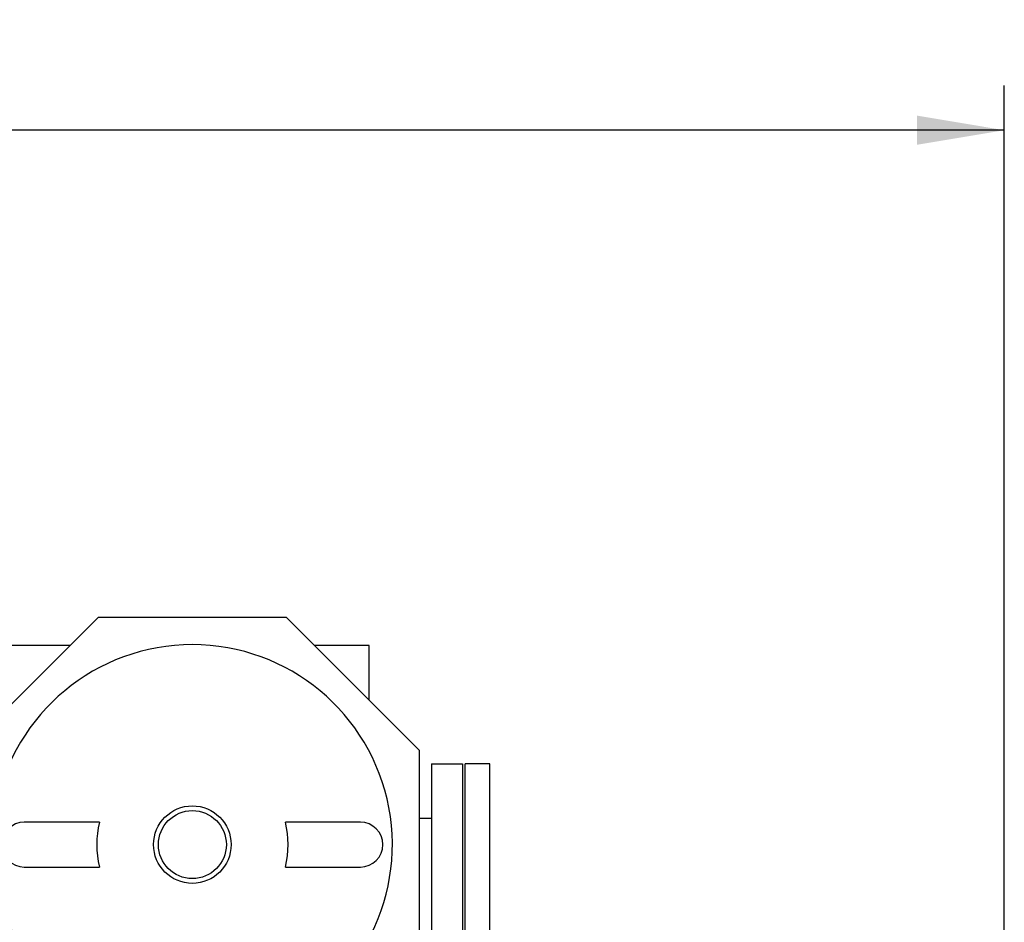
# Model space of a CAD drawing. Header units: millimetres. Extents: x 0 to 1189, y 0 to 841.
# Tile 57 of 85: x 1059 to 1099, y 292 to 329. Entities that reach past the tile are written whole.
import ezdxf
from ezdxf.enums import TextEntityAlignment as Align

# ---------------------------------------------------------------- set-up
doc = ezdxf.new("R2010")
doc.units = ezdxf.units.MM
doc.header["$LTSCALE"] = 65.395
doc.linetypes.add('PHANTOM', pattern=[0.8, 0.45, -0.05, 0.1, -0.05, 0.1, -0.05])
doc.layers.get('0').update_dxf_attribs({"linetype": 'CONTINUOUS'})
for name, color, linetype in [('1907_060000_TLKS_KGS_V_ABL517', 7, 'CONTINUOUS'), ('1907_061000_TLKS_KGS_V_ABL518', 7, 'CONTINUOUS'), ('1907_765000_04_SIMPLE1_A_ABL581', 7, 'CONTINUOUS'), ('1907_765000_04_SIMPLE1_T1_A_PBL582', 7, 'CONTINUOUS'), ('1907_765000_04_SIMPLE1_T2_A_PBL583', 7, 'CONTINUOUS'), ('1947_000000_TLKS_MARKETING_ABL472', 7, 'CONTINUOUS'), ('1947_030000_TLKS_V_ABL483', 7, 'CONTINUOUS'), ('1947_100000_TLKS_V_ABL494', 7, 'CONTINUOUS'), ('1947_151200_02_SIMPLE1_T1_X_PBL498', 7, 'CONTINUOUS'), ('1947_151200_02_SIMPLE1_X_ABL497', 7, 'CONTINUOUS'), ('1947_152000_03_SIMPLE1_T1_X_PBL496', 7, 'CONTINUOUS'), ('1947_152000_03_SIMPLE1_X_ABL495', 7, 'CONTINUOUS'), ('top_7_VBL471', 7, 'CONTINUOUS')]:
    doc.layers.add(name, color=color, linetype=linetype)
doc.styles.get("Standard").update_dxf_attribs({"font": 'txt', "width": 0.6})
doc.dimstyles.new('DIMSTYLE_2', dxfattribs={"dimtxt": 3.5, "dimasz": 3.5, "dimexe": 1.8, "dimexo": 0, "dimgap": 0.875, "dimtad": 1, "dimdec": 0, "dimlfac": 20, "dimdsep": 46, "dimtxsty": 'Standard', "dimblk": '_FILLED', "dimblk1": '_FILLED', "dimblk2": '_FILLED', "dimcen": 0.09, "dimadec": 0, "dimazin": 0, "dimtp": 2, "dimtm": 2, "dimtfac": 1, "dimtdec": 0, "dimtofl": 0, "dimtmove": 0, "dimatfit": 3, "dimldrblk": '_FILLED', "dimfxl": 1, "dimtolj": 1, "dimarcsym": 0})

# ---------------------------------------------------------------- blocks, each defined once
blk = doc.blocks.new('_FILLED')
at = {"color": 0, "linetype": 'ByBlock'}
blk.add_solid([(0, 0), (-1, 0.167), (-1, -0.167)], dxfattribs=at)
blk = doc.blocks.new('*D34')
at = {"color": 2, "linetype": 'Continuous'}
for p, q in [((741.5, 290.65), (741.5, 325.9853)), ((1098.6, 280.1), (1098.6, 325.9853)), ((741.5, 324.1853), (920.05, 324.1853)), ((1098.6, 324.1853), (920.05, 324.1853))]:
    blk.add_line(p, q, dxfattribs=at)
at = {"color": 2, "linetype": 'Continuous', "xscale": 3.5, "yscale": 3.5, "zscale": 3.5, "rotation": 180}
blk.add_blockref('_FILLED', (741.5, 324.1853), dxfattribs=at)
at = {"color": 2, "linetype": 'Continuous', "xscale": 3.5, "yscale": 3.5, "zscale": 3.5}
blk.add_blockref('_FILLED', (1098.6, 324.1853), dxfattribs=at)
at = {"color": 2, "linetype": 'Continuous', "width": 0.636905}
blk.add_text('7142', height=3.5, dxfattribs=at).set_placement((920.05, 325.0603), align=Align.CENTER)
blk = doc.blocks.new('1947_152000_03_SIMPLE1_T1_X_PBL496', base_point=(957.525, 250))
at = {"layer": '1947_152000_03_SIMPLE1_T1_X_PBL496', "color": 7, "linetype": 'Continuous'}
for p, q in [((1061.095, 303.5), (1028.733, 303.5)), ((1073.1, 303.5), (1070.905, 303.5)), ((1073.1, 301.305), (1073.1, 303.5))]:
    blk.add_line(p, q, dxfattribs=at)
blk = doc.blocks.new('1947_152000_03_SIMPLE1_X_ABL495', base_point=(957.525, 250))
at = {"layer": '1947_152000_03_SIMPLE1_T1_X_PBL496'}
blk.add_blockref('1947_152000_03_SIMPLE1_T1_X_PBL496', (957.525, 250), dxfattribs=at)
blk = doc.blocks.new('1947_151200_02_SIMPLE1_T1_X_PBL498', base_point=(957.525, 250))
at = {"layer": '1947_151200_02_SIMPLE1_T1_X_PBL498', "color": 8, "linetype": 'PHANTOM'}
for p, q in [((1061.095, 303.5), (1037.75, 303.5)), ((1073.1, 303.5), (1070.905, 303.5)), ((1073.1, 301.305), (1073.1, 303.5))]:
    blk.add_line(p, q, dxfattribs=at)
blk = doc.blocks.new('1947_151200_02_SIMPLE1_X_ABL497', base_point=(957.525, 250))
at = {"layer": '1947_151200_02_SIMPLE1_T1_X_PBL498'}
blk.add_blockref('1947_151200_02_SIMPLE1_T1_X_PBL498', (957.525, 250), dxfattribs=at)
blk = doc.blocks.new('1947_100000_TLKS_V_ABL494', base_point=(957.525, 250))
at = {"layer": '1947_151200_02_SIMPLE1_X_ABL497'}
blk.add_blockref('1947_151200_02_SIMPLE1_X_ABL497', (957.525, 250), dxfattribs=at)
at = {"layer": '1947_152000_03_SIMPLE1_X_ABL495'}
blk.add_blockref('1947_152000_03_SIMPLE1_X_ABL495', (957.525, 250), dxfattribs=at)
blk = doc.blocks.new('1947_030000_TLKS_V_ABL483', base_point=(937.025, 250))
at = {"layer": '1947_100000_TLKS_V_ABL494'}
blk.add_blockref('1947_100000_TLKS_V_ABL494', (957.525, 250), dxfattribs=at)
blk = doc.blocks.new('1907_765000_04_SIMPLE1_T1_A_PBL582', base_point=(1065.062, 292.637))
at = {"layer": '1907_765000_04_SIMPLE1_T1_A_PBL582', "color": 7, "linetype": 'Continuous'}
for p, q in [((1062.22, 304.625), (1056.875, 299.28)), ((1069.78, 304.625), (1062.22, 304.625)), ((1075.125, 299.28), (1069.78, 304.625)), ((1056.875, 299.28), (1056.875, 287.449)), ((1075.125, 291.72), (1075.125, 299.28)), ((1075.6, 298.75), (1076.85, 298.75)), ((1075.6, 298.75), (1075.6, 288.75)), ((1076.85, 298.75), (1076.85, 288.75)), ((1075.6, 296.55), (1075.125, 296.55)), ((1062.266, 296.4), (1059.25, 296.4)), ((1072.75, 296.4), (1069.734, 296.4)), ((1056.875, 295.75), (1056.425, 295.75)), ((1056.425, 295.75), (1056.425, 287.655)), ((1056.425, 295.075), (1053.275, 295.075)), ((1053.275, 293.744), (1053.275, 295.075)), ((1059.25, 294.6), (1062.266, 294.6)), ((1069.734, 294.6), (1072.75, 294.6)), ((1071.455, 288.05), (1075.125, 291.72)), ((1056.425, 290.8), (1054.05, 290.8)), ((1075.6, 290.95), (1074.355, 290.95)), ((1075.6, 288.75), (1076.85, 288.75)), ((1060.2, 288.395), (1060.746, 287.849)), ((1059.375, 287.482), (1059.375, 288.015)), ((1056.875, 287.655), (1056.075, 287.655)), ((1056.075, 285.469), (1056.075, 287.655)), ((1056.875, 287.449), (1059.291, 287.449)), ((1059.939, 287.655), (1059.375, 287.655)), ((1056.075, 286.491), (1057.361, 286.491)), ((1056.075, 286.369), (1057.171, 286.369)), ((1062, 282.895), (1062, 281.9)), ((1063.481, 282.788), (1063.448, 282.95)), ((1064.778, 282.788), (1063.481, 282.788)), ((1070, 282), (1070, 282.95)), ((1062, 281.9), (1061.75, 281.9)), ((1061.75, 281.9), (1061.75, 281.65)), ((1059.465, 281.65), (1063.75, 281.65)), ((1063.75, 280.65), (1058.873, 280.65))]:
    blk.add_line(p, q, dxfattribs=at)
for radius in [1.556, 1.365]:
    blk.add_circle((1066, 295.5), radius, dxfattribs=at)
for centre, radius, start, end in [((1066, 295.5), 8.029, 291.3058, 248.694), ((1059.25, 295.5), 0.9, 90, 270), ((1066, 295.5), 3.841, 166.4476, 193.5524), ((1066, 295.5), 3.841, 346.4476, 13.5524), ((1072.75, 295.5), 0.9, 270, 90), ((1059.875, 288.015), 0.5, 49.424, 180), ((1348.985, 200.416), 297.15, 163.90645, 164.13463)]:
    blk.add_arc(centre, radius, start, end, dxfattribs=at)
blk = doc.blocks.new('1907_765000_04_SIMPLE1_T2_A_PBL583', base_point=(1077.45, 293.75))
at = {"layer": '1907_765000_04_SIMPLE1_T2_A_PBL583', "color": 7, "linetype": 'Continuous'}
for p, q in [((1077.95, 298.75), (1076.95, 298.75)), ((1076.95, 288.75), (1076.95, 298.75)), ((1077.95, 288.75), (1077.95, 298.75)), ((1077.95, 288.75), (1076.95, 288.75))]:
    blk.add_line(p, q, dxfattribs=at)
blk = doc.blocks.new('1907_765000_04_SIMPLE1_A_ABL581', base_point=(1065.6125, 292.6375))
at = {"layer": '1907_765000_04_SIMPLE1_T1_A_PBL582'}
blk.add_blockref('1907_765000_04_SIMPLE1_T1_A_PBL582', (1065.0625, 292.6375), dxfattribs=at)
at = {"layer": '1907_765000_04_SIMPLE1_T2_A_PBL583'}
blk.add_blockref('1907_765000_04_SIMPLE1_T2_A_PBL583', (1077.45, 293.75), dxfattribs=at)
blk = doc.blocks.new('1907_061000_TLKS_KGS_V_ABL518', base_point=(1075.45, 252.114))
at = {"layer": '1907_765000_04_SIMPLE1_A_ABL581'}
blk.add_blockref('1907_765000_04_SIMPLE1_A_ABL581', (1065.612, 292.637), dxfattribs=at)
blk = doc.blocks.new('1907_060000_TLKS_KGS_V_ABL517', base_point=(1075.45, 252.114))
at = {"layer": '1907_061000_TLKS_KGS_V_ABL518'}
blk.add_blockref('1907_061000_TLKS_KGS_V_ABL518', (1075.45, 252.114), dxfattribs=at)
blk = doc.blocks.new('1947_000000_TLKS_MARKETING_ABL472', base_point=(920.075, 250))
at = {"layer": '1907_060000_TLKS_KGS_V_ABL517'}
blk.add_blockref('1907_060000_TLKS_KGS_V_ABL517', (1075.45, 252.114), dxfattribs=at)
at = {"layer": '1947_030000_TLKS_V_ABL483'}
blk.add_blockref('1947_030000_TLKS_V_ABL483', (937.025, 250), dxfattribs=at)
blk = doc.blocks.new('TOP_7_VBL471', base_point=(920.075, 250))
at = {"layer": '1947_000000_TLKS_MARKETING_ABL472'}
blk.add_blockref('1947_000000_TLKS_MARKETING_ABL472', (920.075, 250), dxfattribs=at)

msp = doc.modelspace()

# ---------------------------------------------------------------- block references
at = {"layer": 'top_7_VBL471'}
msp.add_blockref('TOP_7_VBL471', (920.07499, 250), dxfattribs=at)

# ---------------------------------------------------------------- dimensions: what is measured, and where the dimension line sits
at = {"color": 2, "linetype": 'Continuous'}
dim = msp.add_linear_dim(base=(1098.6, 324.1853), p1=(741.5, 290.65), p2=(1098.6, 280.1), dimstyle='DIMSTYLE_2', dxfattribs=at)
dim.commit()
dim.dimension.update_dxf_attribs({"geometry": '*D34', "text_midpoint": (919.71668, 324.1853), "dimtype": 160})

doc.saveas('drawing.dxf')
